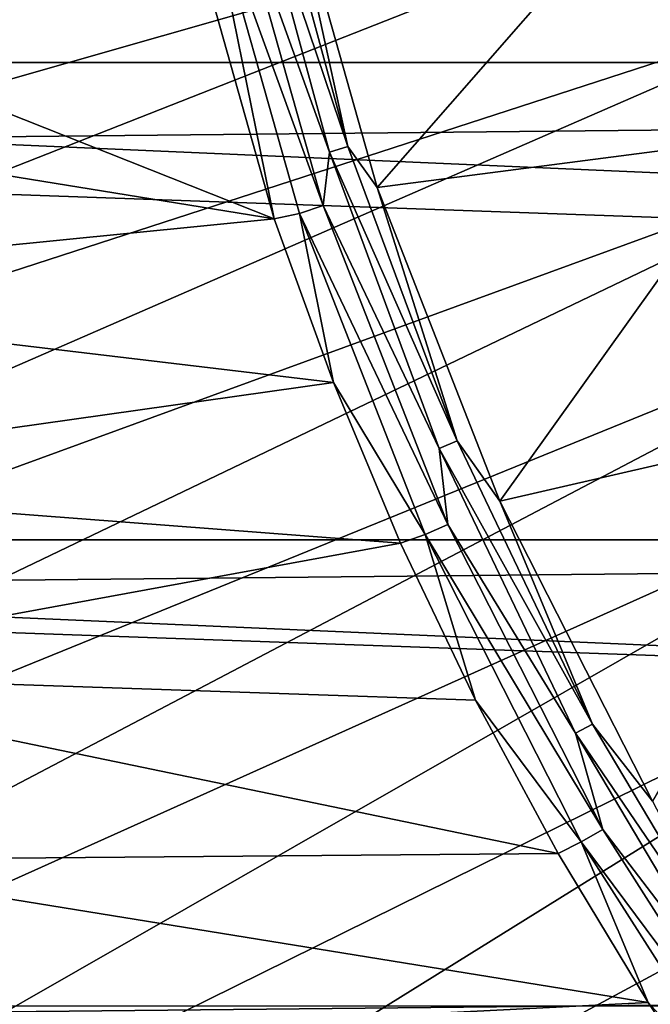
# Model space of a CAD drawing. Header units: metres. Extents: x -22 to 72, y -222 to 22.
# Tile 59 of 256: x -14.57 to -12.04, y -7.69 to -3.73. Entities that reach past the tile are written whole.
import ezdxf

# ---------------------------------------------------------------- set-up
doc = ezdxf.new("R2010")
doc.units = ezdxf.units.M
doc.layers.add('solid_509499_SW0002', color=7, linetype='CONTINUOUS')

msp = doc.modelspace()

# ---------------------------------------------------------------- linework, layer by layer
at = {"layer": 'solid_509499_SW0002'}
for points in [[(-11.555908, -1.830276, 120.188515), (-21.517445, -2.914736, 120.013718), (-21.365009, -3.877178, 120.013718)], [(-11.444283, -2.432557, 120.188515), (-11.555908, -1.830276, 120.188515), (-21.365009, -3.877178, 120.013718)], [(22.158175, -3.907085), (-22.158175, -3.907085), (-22.414381, -1.961005)], [(22.414381, -1.961005), (22.158175, -3.907085), (-22.414381, -1.961005)], [(20.046637, -2.038353, 0.034086), (-20.001255, -2.443819, 0.034086), (19.777647, -3.855799, 0.034086)], [(-11.444283, -2.432557, 120.188515), (-21.365009, -3.877178, 120.013718), (-21.169548, -4.831811, 120.013718)], [(-11.301288, -3.028171, 120.188515), (-11.444283, -2.432557, 120.188515), (-21.169548, -4.831811, 120.013718)], [(19.777647, -3.855799, 0.034086), (-20.001255, -2.443819, 0.034086), (-19.695524, -4.255446, 0.034086)], [(-11.301288, -3.028171, 120.188515), (-21.169548, -4.831811, 120.013718), (-20.931454, -5.776714, 120.013718)], [(-11.301288, -3.028171, 120.188515), (-20.931454, -5.776714, 120.013718), (-20.651205, -6.709983, 120.013718)], [(-11.127317, -3.615485, 120.188515), (-11.301288, -3.028171, 120.188515), (-20.651205, -6.709983, 120.013718)], [(-13.659764, -3.043031, 110.904388), (-13.328297, -4.266813, 110.904388), (-13.726509, -3.1585, 110.956734)], [(-13.583903, -3.026131, 110.834335), (-13.254277, -4.243117, 110.834335), (-13.659764, -3.043031, 110.904388)], [(-13.254277, -4.243117, 110.834335), (-13.328297, -4.266813, 110.904388), (-13.659764, -3.043031, 110.904388)], [(-13.502806, -3.107026, 110.75), (-13.254277, -4.243117, 110.834335), (-13.583903, -3.026131, 110.834335)], [(-13.502806, -3.107026, 110.75), (-11.955212, -3.058586, 108.125244), (-13.13578, -4.408022, 110.75)], [(-13.13578, -4.408022, 110.75), (-11.955212, -3.058586, 108.125244), (-11.600083, -4.209522, 108.125244)], [(-13.502806, -3.107026, 110.75), (-13.13578, -4.408022, 110.75), (-13.254277, -4.243117, 110.834335)], [(-13.726509, -3.1585, 110.956734), (-13.353403, -4.48105, 110.956734), (-13.823483, -3.180814, 110.989075)], [(-13.328297, -4.266813, 110.904388), (-13.353403, -4.48105, 110.956734), (-13.726509, -3.1585, 110.956734)], [(-13.927104, -3.194046, 111), (-13.550057, -4.534544, 111), (-16.810921, -3.238487, 111)], [(-13.823483, -3.180814, 110.989075), (-13.550057, -4.534544, 111), (-13.927104, -3.194046, 111)], [(-13.823483, -3.180814, 110.989075), (-13.447741, -4.512707, 110.989075), (-13.550057, -4.534544, 111)], [(-13.353403, -4.48105, 110.956734), (-13.447741, -4.512707, 110.989075), (-13.823483, -3.180814, 110.989075)], [(-13.550057, -4.534544, 111), (-16.637877, -4.034341, 111), (-16.810921, -3.238487, 111)], [(-11.127317, -3.615485, 120.188515), (-20.651205, -6.709983, 120.013718), (-20.329369, -7.62974, 120.013718)], [(-10.922849, -4.192889, 120.188515), (-11.127317, -3.615485, 120.188515), (-20.329369, -7.62974, 120.013718)], [(19.777647, -3.855799, 0.034086), (-19.695524, -4.255446, 0.034086), (19.344248, -5.641149, 0.034086)], [(21.73333, -5.823431), (-21.73333, -5.823431), (-22.158175, -3.907085)], [(22.158175, -3.907085), (21.73333, -5.823431), (-22.158175, -3.907085)], [(-13.550057, -4.534544, 111), (-16.427176, -4.821069, 111), (-16.637877, -4.034341, 111)], [(-10.922849, -4.192889, 120.188515), (-20.329369, -7.62974, 120.013718), (-19.966591, -8.534131, 120.013718)], [(-10.68844, -4.7588, 120.188515), (-10.922849, -4.192889, 120.188515), (-19.966591, -8.534131, 120.013718)], [(-13.13578, -4.408022, 110.75), (-11.600083, -4.209522, 108.125244), (-12.643725, -5.667062, 110.75)], [(-12.643725, -5.667062, 110.75), (-11.600083, -4.209522, 108.125244), (-11.134445, -5.320352, 108.125244)], [(19.344248, -5.641149, 0.034086), (-19.695524, -4.255446, 0.034086), (-19.226065, -6.031656, 0.034086)], [(-13.328297, -4.266813, 110.904388), (-12.887432, -5.455575, 110.904388), (-13.353403, -4.48105, 110.956734)], [(-13.254277, -4.243117, 110.834335), (-12.81586, -5.425276, 110.834335), (-13.328297, -4.266813, 110.904388)], [(-12.81586, -5.425276, 110.834335), (-12.887432, -5.455575, 110.904388), (-13.328297, -4.266813, 110.904388)], [(-13.13578, -4.408022, 110.75), (-12.81586, -5.425276, 110.834335), (-13.254277, -4.243117, 110.834335)], [(-13.13578, -4.408022, 110.75), (-12.643725, -5.667062, 110.75), (-12.81586, -5.425276, 110.834335)], [(-13.353403, -4.48105, 110.956734), (-12.853196, -5.760949, 110.956734), (-13.447741, -4.512707, 110.989075)], [(-12.887432, -5.455575, 110.904388), (-12.853196, -5.760949, 110.956734), (-13.353403, -4.48105, 110.956734)], [(-13.550057, -4.534544, 111), (-13.312278, -5.191284, 111), (-16.427176, -4.821069, 111)], [(-13.447741, -4.512707, 110.989075), (-13.312278, -5.191284, 111), (-13.550057, -4.534544, 111)], [(-13.447741, -4.512707, 110.989075), (-12.944, -5.801648, 110.989075), (-13.312278, -5.191284, 111)], [(-12.853196, -5.760949, 110.956734), (-12.944, -5.801648, 110.989075), (-13.447741, -4.512707, 110.989075)], [(-10.68844, -4.7588, 120.188515), (-19.966591, -8.534131, 120.013718), (-19.563604, -9.421335, 120.013718)], [(-10.424736, -5.311668, 120.188515), (-10.68844, -4.7588, 120.188515), (-19.563604, -9.421335, 120.013718)], [(-13.312278, -5.191284, 111), (-16.179295, -5.596895, 111), (-16.427176, -4.821069, 111)], [(-13.312278, -5.191284, 111), (-13.04244, -5.836175, 111), (-16.179295, -5.596895, 111)], [(-12.944, -5.801648, 110.989075), (-13.04244, -5.836175, 111), (-13.312278, -5.191284, 111)], [(-10.424736, -5.311668, 120.188515), (-19.563604, -9.421335, 120.013718), (-19.121218, -10.289566, 120.013718)], [(-10.132458, -5.849977, 120.188515), (-10.424736, -5.311668, 120.188515), (-19.121218, -10.289566, 120.013718)], [(-12.643725, -5.667062, 110.75), (-11.134445, -5.320352, 108.125244), (-12.031325, -6.872161, 110.75)], [(-12.81586, -5.425276, 110.834335), (-12.272252, -6.562905, 110.834335), (-12.887432, -5.455575, 110.904388)], [(-12.643725, -5.667062, 110.75), (-12.272252, -6.562905, 110.834335), (-12.81586, -5.425276, 110.834335)], [(-12.887432, -5.455575, 110.904388), (-12.340788, -6.599557, 110.904388), (-12.853196, -5.760949, 110.956734)], [(-12.272252, -6.562905, 110.834335), (-12.340788, -6.599557, 110.904388), (-12.887432, -5.455575, 110.904388)], [(-13.04244, -5.836175, 111), (-15.894792, -6.360064, 111), (-16.179295, -5.596895, 111)], [(19.344248, -5.641149, 0.034086), (-19.226065, -6.031656, 0.034086), (18.750034, -7.379614, 0.034086)], [(-12.643725, -5.667062, 110.75), (-12.031325, -6.872161, 110.75), (-12.272252, -6.562905, 110.834335)], [(-12.853196, -5.760949, 110.956734), (-12.23065, -6.986013, 110.956734), (-12.944, -5.801648, 110.989075)], [(-12.340788, -6.599557, 110.904388), (-12.23065, -6.986013, 110.956734), (-12.853196, -5.760949, 110.956734)], [(-12.944, -5.801648, 110.989075), (-12.741358, -6.467149, 111), (-13.04244, -5.836175, 111)], [(-12.944, -5.801648, 110.989075), (-12.317056, -7.035367, 110.989075), (-12.741358, -6.467149, 111)], [(-12.23065, -6.986013, 110.956734), (-12.317056, -7.035367, 110.989075), (-12.944, -5.801648, 110.989075)], [(21.143082, -7.695457), (-21.143082, -7.695457), (-21.73333, -5.823431)], [(21.73333, -5.823431), (21.143082, -7.695457), (-21.73333, -5.823431)], [(-10.132458, -5.849977, 120.188515), (-19.121218, -10.289566, 120.013718), (-18.640324, -11.137075, 120.013718)], [(-9.812407, -6.372252, 120.188515), (-10.132458, -5.849977, 120.188515), (-18.640324, -11.137075, 120.013718)], [(-13.04244, -5.836175, 111), (-12.741358, -6.467149, 111), (-15.894792, -6.360064, 111)], [(18.750034, -7.379614, 0.034086), (-19.226065, -6.031656, 0.034086), (-18.596777, -7.757732, 0.034086)], [(-12.409983, -7.082273, 111), (-15.574309, -7.108847, 111), (-15.894792, -6.360064, 111)], [(-12.741358, -6.467149, 111), (-12.409983, -7.082273, 111), (-15.894792, -6.360064, 111)], [(-9.812407, -6.372252, 120.188515), (-18.640324, -11.137075, 120.013718), (-18.121891, -11.962156, 120.013718)], [(-9.812407, -6.372252, 120.188515), (-18.121891, -11.962156, 120.013718), (-17.566965, -12.763146, 120.013718)], [(-9.465462, -6.87706, 120.188515), (-9.812407, -6.372252, 120.188515), (-17.566965, -12.763146, 120.013718)], [(-12.317056, -7.035367, 110.989075), (-12.409983, -7.082273, 111), (-12.741358, -6.467149, 111)], [(-12.272252, -6.562905, 110.834335), (-11.627914, -7.646667, 110.834335), (-12.340788, -6.599557, 110.904388)], [(-12.340788, -6.599557, 110.904388), (-11.692852, -7.68937, 110.904388), (-12.23065, -6.986013, 110.956734)], [(-11.627914, -7.646667, 110.834335), (-11.692852, -7.68937, 110.904388), (-12.340788, -6.599557, 110.904388)], [(-12.031325, -6.872161, 110.75), (-11.627914, -7.646667, 110.834335), (-12.272252, -6.562905, 110.834335)], [(-9.465462, -6.87706, 120.188515), (-17.566965, -12.763146, 120.013718), (-16.97666, -13.538434, 120.013718)], [(-9.092572, -7.36302, 120.188515), (-9.465462, -6.87706, 120.188515), (-16.97666, -13.538434, 120.013718)], [(-12.23065, -6.986013, 110.956734), (-11.49169, -8.144584, 110.956734), (-12.317056, -7.035367, 110.989075)], [(-11.692852, -7.68937, 110.904388), (-11.49169, -8.144584, 110.956734), (-12.23065, -6.986013, 110.956734)], [(-12.317056, -7.035367, 110.989075), (-12.04921, -7.680025, 111), (-12.409983, -7.082273, 111)], [(-12.317056, -7.035367, 110.989075), (-11.572875, -8.202123, 110.989075), (-12.04921, -7.680025, 111)], [(-11.49169, -8.144584, 110.956734), (-11.572875, -8.202123, 110.989075), (-12.317056, -7.035367, 110.989075)], [(-12.409983, -7.082273, 111), (-12.04921, -7.680025, 111), (-15.574309, -7.108847, 111)], [(-12.04921, -7.680025, 111), (-15.21858, -7.841533, 111), (-15.574309, -7.108847, 111)], [(18.750034, -7.379614, 0.034086), (-18.596777, -7.757732, 0.034086), (17.999935, -9.056755, 0.034086)], [(-9.092572, -7.36302, 120.188515), (-16.97666, -13.538434, 120.013718), (-16.352165, -14.286456, 120.013718)], [(-8.69476, -7.828797, 120.188515), (-9.092572, -7.36302, 120.188515), (-16.352165, -14.286456, 120.013718)], [(-12.04921, -7.680025, 111), (-11.659786, -8.259274, 111), (-15.21858, -7.841533, 111)], [(-11.572875, -8.202123, 110.989075), (-11.659786, -8.259274, 111), (-12.04921, -7.680025, 111)]]:
    msp.add_3dface(points, dxfattribs=at)

doc.saveas('drawing.dxf')
